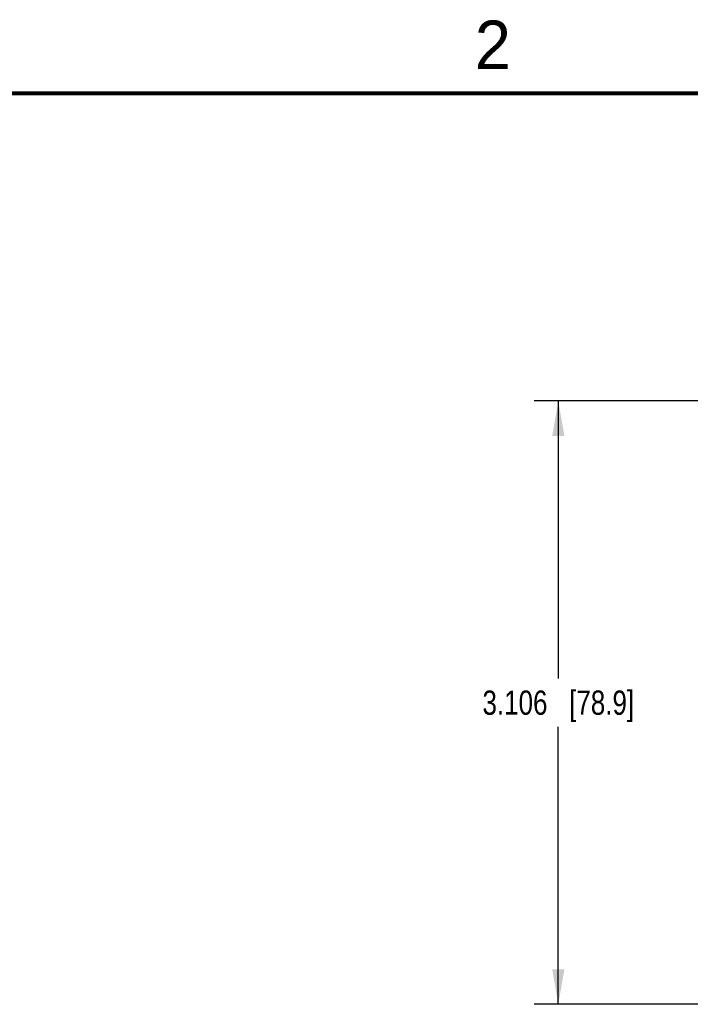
# Model space of a CAD drawing. Header units: inches. Extents: x 0 to 22, y 0 to 17.
# Tile 24 of 29: x 11.3 to 14.7, y 11.8 to 16.9. Entities that reach past the tile are written whole.
import ezdxf

# ---------------------------------------------------------------- set-up
doc = ezdxf.new("R2010")
doc.units = ezdxf.units.IN
doc.header["$LTSCALE"] = 1.21
doc.header["$MEASUREMENT"] = 0
doc.layers.get('0').update_dxf_attribs({"linetype": 'CONTINUOUS'})
doc.layers.add('DIMENSIONS', color=7, linetype='CONTINUOUS')
doc.styles.get("Standard").update_dxf_attribs({"font": 'txt', "width": 0.8})
doc.styles.add('TEXTSTYLE_2', font='txt')
doc.dimstyles.new('DIMSTYLE_1', dxfattribs={"dimtxt": 0.125, "dimasz": 0.18, "dimexe": 0.125, "dimexo": 0.0625, "dimgap": 0.0625, "dimtad": 0, "dimtih": 1, "dimtoh": 1, "dimdec": 3, "dimzin": 4, "dimdsep": 46, "dimtxsty": 'STANDARD', "dimblk": '_FILLED', "dimblk1": '_FILLED', "dimblk2": '_FILLED', "dimcen": 0.09, "dimadec": 0, "dimazin": 0, "dimtp": 0.001, "dimtm": 0.001, "dimtfac": 1, "dimtdec": 3, "dimtofl": 0, "dimtmove": 0, "dimatfit": 3, "dimldrblk": '_FILLED', "dimfxl": 1, "dimtolj": 1, "dimtzin": 4, "dimarcsym": 0})

# ---------------------------------------------------------------- blocks, each defined once
blk = doc.blocks.new('_FILLED')
at = {"color": 0, "linetype": 'BYBLOCK'}
blk.add_solid([(0, 0), (-1, 0.174), (-1, -0.174)], dxfattribs=at)
blk = doc.blocks.new('*D10')
at = {"layer": 'DIMENSIONS', "color": 2, "linetype": 'CONTINUOUS'}
for p, q in [((15.1932, 14.9163), (13.9297, 14.9163)), ((14.0547, 14.9163), (14.0547, 13.4882)), ((14.0547, 11.8101), (14.0547, 13.2382)), ((15.1998, 11.8101), (13.9297, 11.8101))]:
    blk.add_line(p, q, dxfattribs=at)
at = {"layer": 'DIMENSIONS', "color": 2, "linetype": 'CONTINUOUS', "xscale": 0.18, "yscale": 0.18, "zscale": 0.18}
for p, rotation in [((14.0547, 14.9163), 90), ((14.0547, 11.8101), 270)]:
    blk.add_blockref('_FILLED', p, dxfattribs=dict(at, rotation=rotation))
at = {"layer": 'DIMENSIONS', "color": 2, "linetype": 'CONTINUOUS', "insert": (14.0547, 13.4257), "char_height": 0.125, "width": 1.225, "attachment_point": 2, "line_spacing_factor": 0.9}
blk.add_mtext('3.106{\\Ftxt.shx;\\W1.000000;\\H0.125000; }[78.9]', dxfattribs=at)

msp = doc.modelspace()

# ---------------------------------------------------------------- linework, layer by layer
at = {"color": 7, "linetype": 'CONTINUOUS', "const_width": 0.02}
msp.add_lwpolyline([(21.5, 16.5), (0.5, 16.5)], dxfattribs=at)

# ---------------------------------------------------------------- texts
at = {"color": 2, "linetype": 'CONTINUOUS', "insert": (13.625, 16.875), "char_height": 0.25, "width": 0.25, "attachment_point": 1, "line_spacing_factor": 0.9, "style": 'TEXTSTYLE_2'}
msp.add_mtext('2', dxfattribs=at)

# ---------------------------------------------------------------- dimensions: what is measured, and where the dimension line sits
at = {"layer": 'DIMENSIONS', "color": 2, "linetype": 'CONTINUOUS'}
dim = msp.add_linear_dim(base=(14.0547, 11.8101), p1=(15.2557, 14.9163), p2=(15.2623, 11.8101), angle=270, dimstyle='DIMSTYLE_1', dxfattribs=at)
dim.commit()
dim.dimension.update_dxf_attribs({"geometry": '*D10', "text_midpoint": (14.0547, 13.3632), "dimtype": 160})

doc.saveas('drawing.dxf')
